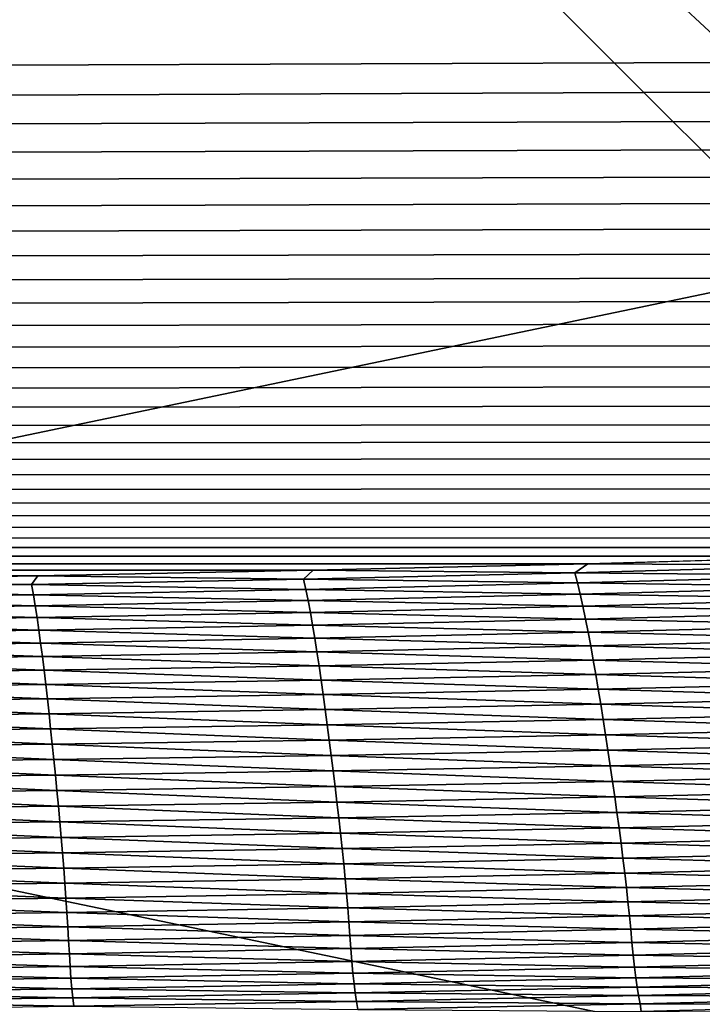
# Model space of a CAD drawing. Extents: x -65 to 446, y -88 to 1542.
# Tile 107 of 223: x 50.906 to 51.473, y -21.783 to -20.964. Entities that reach past the tile are written whole.
import ezdxf

# ---------------------------------------------------------------- set-up
doc = ezdxf.new("R2010")
doc.units = 0
doc.header["$LTSCALE"] = 74.25
for name, color, linetype in [('16', 7, 'CONTINUOUS'), ('212', 7, 'CONTINUOUS'), ('360', 7, 'CONTINUOUS'), ('471', 7, 'CONTINUOUS'), ('516', 7, 'CONTINUOUS'), ('522', 7, 'CONTINUOUS'), ('530', 7, 'CONTINUOUS'), ('589', 7, 'CONTINUOUS'), ('592', 7, 'CONTINUOUS'), ('593', 7, 'CONTINUOUS'), ('6', 7, 'CONTINUOUS'), ('635', 7, 'CONTINUOUS'), ('648', 7, 'CONTINUOUS'), ('658', 7, 'CONTINUOUS'), ('698', 7, 'CONTINUOUS'), ('730', 7, 'CONTINUOUS'), ('880', 7, 'CONTINUOUS'), ('884', 7, 'CONTINUOUS')]:
    doc.layers.add(name, color=color, linetype=linetype)

msp = doc.modelspace()

# ---------------------------------------------------------------- linework, layer by layer
at = {"layer": '16', "linetype": 'CONTINUOUS'}
for points in [[(55.75, -20.3, 9.95929), (44.25, -20.3, 9.95929), (55.75, -22.7, 9.95929), (55.75, -20.3, 9.95929)], [(55.75, -22.7, 9.95929), (44.25, -20.3, 9.95929), (44.25, -22.7, 9.95929), (55.75, -22.7, 9.95929)]]:
    msp.add_3dface(points, dxfattribs=at)
at = {"layer": '212', "color": 7, "linetype": 'CONTINUOUS'}
for points in [[(50.0002, -21.6, -14.45), (53, -24.6, -14.45), (49.9998, -21.6, -13.45), (50.0002, -21.6, -14.45)], [(53, -24.6, -14.45), (53, -24.6, -13.45), (49.9998, -21.6, -13.45), (53, -24.6, -14.45)]]:
    msp.add_3dface(points, dxfattribs=at)
at = {"layer": '360', "color": 7, "linetype": 'CONTINUOUS'}
for points in [[(49.99805, -18.6, -15.99999), (51.12279, -18.20069, -15.96056), (55.20993, -21.62399, -15.12801), (49.99805, -18.6, -15.99999)], [(55.20993, -21.62399, -15.12801), (51.12279, -18.20069, -15.96056), (55.40557, -21.19004, -15.05921), (55.20993, -21.62399, -15.12801)], [(55.40557, -21.19004, -15.05921), (51.12279, -18.20069, -15.96056), (55.81874, -20.77265, -14.90444), (55.40557, -21.19004, -15.05921)]]:
    msp.add_3dface(points, dxfattribs=at)
at = {"layer": '471', "color": 7, "linetype": 'CONTINUOUS'}
for points in [[(50.00012, -21.1, -14.45), (53.5, -24.6, -14.45), (50.0002, -21.6, -14.45), (50.00012, -21.1, -14.45)], [(50.0002, -21.6, -14.45), (53.5, -24.6, -14.45), (53, -24.6, -14.45), (50.0002, -21.6, -14.45)]]:
    msp.add_3dface(points, dxfattribs=at)
at = {"layer": '516', "color": 7, "linetype": 'CONTINUOUS'}
for points in [[(53, -24.6, -13.45), (49.99988, -21.1, -13.45), (49.9998, -21.6, -13.45), (53, -24.6, -13.45)], [(49.99988, -21.1, -13.45), (53, -24.6, -13.45), (53.5, -24.6, -13.45), (49.99988, -21.1, -13.45)]]:
    msp.add_3dface(points, dxfattribs=at)
at = {"layer": '522', "color": 7, "linetype": 'CONTINUOUS'}
for points in [[(50, -16.5, 13.9), (50, -32.25737, 13.9), (59.82849, -32.32842, 9.82979), (50, -16.5, 13.9)], [(63.9, -18.9401, 0), (50, -16.5, 13.9), (63.9, -32.5), (63.9, -18.9401, 0)], [(63.9, -32.5), (50, -16.5, 13.9), (59.82849, -32.32842, 9.82979), (63.9, -32.5)]]:
    msp.add_3dface(points, dxfattribs=at)
at = {"layer": '530', "color": 7, "linetype": 'CONTINUOUS'}
for points in [[(49.99805, -18.6, -15.99999), (55.20993, -21.62399, -15.12801), (50, -18.6, -17), (49.99805, -18.6, -15.99999)], [(50, -18.6, -17), (55.20993, -21.62399, -15.12801), (56, -24.6, -17), (50, -18.6, -17)]]:
    msp.add_3dface(points, dxfattribs=at)
at = {"layer": '589', "color": 7, "linetype": 'CONTINUOUS'}
for points in [[(50.00032, -19.6, -18), (51.45, -23.2225, -18), (49.9994, -22.6, -18), (50.00032, -19.6, -18)], [(50.00032, -19.6, -18), (55, -24.6, -18), (51.45, -23.2225, -18), (50.00032, -19.6, -18)]]:
    msp.add_3dface(points, dxfattribs=at)
at = {"layer": '592', "color": 7, "linetype": 'CONTINUOUS'}
for points in [[(50, -18.89289, -17.70711), (55.70711, -24.6, -17.70711), (50.00032, -19.6, -18), (50, -18.89289, -17.70711)], [(50.00032, -19.6, -18), (55.70711, -24.6, -17.70711), (55.38268, -24.6, -17.92388), (50.00032, -19.6, -18)], [(55, -24.6, -18), (50.00032, -19.6, -18), (55.38268, -24.6, -17.92388), (55, -24.6, -18)]]:
    msp.add_3dface(points, dxfattribs=at)
at = {"layer": '593', "color": 7, "linetype": 'CONTINUOUS'}
for points in [[(50, -18.6, -17), (56, -24.6, -17), (50, -18.89289, -17.70711), (50, -18.6, -17)], [(56, -24.6, -17), (55.92388, -24.6, -17.38268), (50, -18.89289, -17.70711), (56, -24.6, -17)], [(55.92388, -24.6, -17.38268), (55.70711, -24.6, -17.70711), (50, -18.89289, -17.70711), (55.92388, -24.6, -17.38268)]]:
    msp.add_3dface(points, dxfattribs=at)
at = {"layer": '6', "linetype": 'CONTINUOUS'}
for points in [[(44.25, -20.3, -9.95929), (55.75, -20.3, -9.95929), (44.25, -22.7, -9.95929), (44.25, -20.3, -9.95929)], [(44.25, -22.7, -9.95929), (55.75, -20.3, -9.95929), (55.75, -22.7, -9.95929), (44.25, -22.7, -9.95929)]]:
    msp.add_3dface(points, dxfattribs=at)
at = {"layer": '635', "color": 7, "linetype": 'CONTINUOUS'}
for points in [[(49.99988, -21.1, -13.45), (53.5, -24.6, -13.45), (49.99983, -21.1, -12.6), (49.99988, -21.1, -13.45)], [(53.5, -24.6, -13.45), (53.5, -24.6, -12.10413), (49.99983, -21.1, -12.6), (53.5, -24.6, -13.45)]]:
    msp.add_3dface(points, dxfattribs=at)
at = {"layer": '648', "color": 7, "linetype": 'CONTINUOUS'}
for points in [[(49.99988, -21.1, -15.95), (51.45, -23.2225, -15.95), (53.5, -24.6, -15.95), (49.99988, -21.1, -15.95)], [(51.45, -23.2225, -15.95), (49.99988, -21.1, -15.95), (50.0006, -22.6, -15.95), (51.45, -23.2225, -15.95)]]:
    msp.add_3dface(points, dxfattribs=at)
at = {"layer": '658', "color": 7, "linetype": 'CONTINUOUS'}
msp.add_3dface([(53.5, -24.6, -12.10413), (50.00026, -28.1, -12.6), (49.99983, -21.1, -12.6), (53.5, -24.6, -12.10413)], dxfattribs=at)
at = {"layer": '698', "color": 7, "linetype": 'CONTINUOUS'}
for points in [[(49.99988, -21.1, -15.95), (53.5, -24.6, -15.95), (50.00012, -21.1, -14.45), (49.99988, -21.1, -15.95)], [(53.5, -24.6, -15.95), (53.5, -24.6, -14.45), (50.00012, -21.1, -14.45), (53.5, -24.6, -15.95)]]:
    msp.add_3dface(points, dxfattribs=at)
at = {"layer": '730', "color": 7, "linetype": 'CONTINUOUS'}
for points in [[(50.23849, -20.9509, 13.99797), (-57.5, -21.43083, 15.98654), (57.0399, -20.97793, 14.11365), (50.23849, -20.9509, 13.99797)], [(57.2481, -20.95015, 13.99472), (50.23849, -20.9509, 13.99797), (57.0399, -20.97793, 14.11365), (57.2481, -20.95015, 13.99472)], [(57.0399, -20.97793, 14.11365), (-57.5, -21.43083, 15.98654), (56.83162, -21.00489, 14.22858), (57.0399, -20.97793, 14.11365)], [(56.83162, -21.00489, 14.22858), (-57.5, -21.43083, 15.98654), (56.62335, -21.03102, 14.33951), (56.83162, -21.00489, 14.22858)], [(56.62335, -21.03102, 14.33951), (-57.5, -21.43083, 15.98654), (56.41501, -21.05629, 14.4464), (56.62335, -21.03102, 14.33951)], [(56.41501, -21.05629, 14.4464), (-57.5, -21.43083, 15.98654), (56.20642, -21.08074, 14.54945), (56.41501, -21.05629, 14.4464)], [(56.20642, -21.08074, 14.54945), (-57.5, -21.43083, 15.98654), (55.99763, -21.10438, 14.64874), (56.20642, -21.08074, 14.54945)], [(55.99763, -21.10438, 14.64874), (-57.5, -21.43083, 15.98654), (55.78883, -21.12716, 14.74411), (55.99763, -21.10438, 14.64874)], [(55.78883, -21.12716, 14.74411), (-57.5, -21.43083, 15.98654), (55.57933, -21.14916, 14.83589), (55.78883, -21.12716, 14.74411)], [(55.57933, -21.14916, 14.83589), (-57.5, -21.43083, 15.98654), (55.36844, -21.17043, 14.92439), (55.57933, -21.14916, 14.83589)], [(55.36844, -21.17043, 14.92439), (-57.5, -21.43083, 15.98654), (55.15648, -21.19095, 15.00949), (55.36844, -21.17043, 14.92439)], [(55.15648, -21.19095, 15.00949), (-57.5, -21.43083, 15.98654), (54.94329, -21.21071, 15.09122), (55.15648, -21.19095, 15.00949)], [(54.94329, -21.21071, 15.09122), (-57.5, -21.43083, 15.98654), (54.7284, -21.22974, 15.16967), (54.94329, -21.21071, 15.09122)], [(54.7284, -21.22974, 15.16967), (-57.5, -21.43083, 15.98654), (54.51151, -21.24804, 15.24497), (54.7284, -21.22974, 15.16967)], [(54.51151, -21.24804, 15.24497), (-57.5, -21.43083, 15.98654), (54.29292, -21.2656, 15.31702), (54.51151, -21.24804, 15.24497)], [(54.29292, -21.2656, 15.31702), (-57.5, -21.43083, 15.98654), (54.07314, -21.28236, 15.3856), (54.29292, -21.2656, 15.31702)], [(54.07314, -21.28236, 15.3856), (-57.5, -21.43083, 15.98654), (53.85241, -21.29827, 15.4506), (54.07314, -21.28236, 15.3856)], [(53.85241, -21.29827, 15.4506), (-57.5, -21.43083, 15.98654), (53.63045, -21.31336, 15.51211), (53.85241, -21.29827, 15.4506)], [(53.63045, -21.31336, 15.51211), (-57.5, -21.43083, 15.98654), (53.40763, -21.32762, 15.57007), (53.63045, -21.31336, 15.51211)], [(53.40763, -21.32762, 15.57007), (-57.5, -21.43083, 15.98654), (53.18436, -21.341, 15.62443), (53.40763, -21.32762, 15.57007)], [(53.18436, -21.341, 15.62443), (-57.5, -21.43083, 15.98654), (52.96051, -21.35353, 15.67519), (53.18436, -21.341, 15.62443)], [(52.96051, -21.35353, 15.67519), (-57.5, -21.43083, 15.98654), (52.73606, -21.36519, 15.72237), (52.96051, -21.35353, 15.67519)], [(52.73606, -21.36519, 15.72237), (-57.5, -21.43083, 15.98654), (52.51108, -21.37598, 15.76594), (52.73606, -21.36519, 15.72237)], [(52.51108, -21.37598, 15.76594), (-57.5, -21.43083, 15.98654), (52.28559, -21.38589, 15.80592), (52.51108, -21.37598, 15.76594)], [(52.28559, -21.38589, 15.80592), (-57.5, -21.43083, 15.98654), (52.05956, -21.39492, 15.84229), (52.28559, -21.38589, 15.80592)], [(52.05956, -21.39492, 15.84229), (-57.5, -21.43083, 15.98654), (51.833, -21.40306, 15.87506), (52.05956, -21.39492, 15.84229)], [(51.833, -21.40306, 15.87506), (-57.5, -21.43083, 15.98654), (51.60592, -21.4103, 15.90419), (51.833, -21.40306, 15.87506)], [(51.60592, -21.4103, 15.90419), (-57.5, -21.43083, 15.98654), (51.3783, -21.41665, 15.9297), (51.60592, -21.4103, 15.90419)], [(51.3783, -21.41665, 15.9297), (-57.5, -21.43083, 15.98654), (51.15018, -21.42211, 15.9516), (51.3783, -21.41665, 15.9297)], [(51.15018, -21.42211, 15.9516), (-57.5, -21.43083, 15.98654), (50.92156, -21.42668, 15.96991), (51.15018, -21.42211, 15.9516)], [(50.92156, -21.42668, 15.96991), (-57.5, -21.43083, 15.98654), (50.69244, -21.43035, 15.98462), (50.92156, -21.42668, 15.96991)]]:
    msp.add_3dface(points, dxfattribs=at)
at = {"layer": '880', "color": 7, "linetype": 'CONTINUOUS'}
for points in [[(51.60592, -21.4103, 15.90419), (51.3783, -21.41665, 15.9297), (51.5923, -21.41797, 15.93261), (51.60592, -21.4103, 15.90419)], [(51.3783, -21.41665, 15.9297), (51.15018, -21.42211, 15.9516), (51.36767, -21.42419, 15.95762), (51.3783, -21.41665, 15.9297)], [(51.5923, -21.41797, 15.93261), (51.3783, -21.41665, 15.9297), (51.36767, -21.42419, 15.95762), (51.5923, -21.41797, 15.93261)], [(51.5923, -21.41797, 15.93261), (51.36767, -21.42419, 15.95762), (51.59491, -21.42648, 15.95947), (51.5923, -21.41797, 15.93261)], [(50.92156, -21.42668, 15.96991), (50.69244, -21.43035, 15.98462), (50.91629, -21.43403, 15.99712), (50.92156, -21.42668, 15.96991)], [(51.14235, -21.42955, 15.97912), (50.92156, -21.42668, 15.96991), (50.91629, -21.43403, 15.99712), (51.14235, -21.42955, 15.97912)], [(51.15018, -21.42211, 15.9516), (50.92156, -21.42668, 15.96991), (51.14235, -21.42955, 15.97912), (51.15018, -21.42211, 15.9516)], [(51.36767, -21.42419, 15.95762), (51.15018, -21.42211, 15.9516), (51.14235, -21.42955, 15.97912), (51.36767, -21.42419, 15.95762)], [(51.36767, -21.42419, 15.95762), (51.14235, -21.42955, 15.97912), (51.36991, -21.43268, 15.98445), (51.36767, -21.42419, 15.95762)], [(51.59491, -21.42648, 15.95947), (51.36767, -21.42419, 15.95762), (51.36991, -21.43268, 15.98445), (51.59491, -21.42648, 15.95947)], [(51.59491, -21.42648, 15.95947), (51.36991, -21.43268, 15.98445), (51.5975, -21.43586, 15.98547), (51.59491, -21.42648, 15.95947)], [(50.91629, -21.43403, 15.99712), (50.69244, -21.43035, 15.98462), (50.68947, -21.43765, 16.01163), (50.91629, -21.43403, 15.99712)], [(50.91629, -21.43403, 15.99712), (50.68947, -21.43765, 16.01163), (50.91785, -21.44247, 16.0239), (50.91629, -21.43403, 15.99712)], [(51.14235, -21.42955, 15.97912), (50.91629, -21.43403, 15.99712), (51.14424, -21.43801, 16.00593), (51.14235, -21.42955, 15.97912)], [(51.14424, -21.43801, 16.00593), (50.91629, -21.43403, 15.99712), (50.91785, -21.44247, 16.0239), (51.14424, -21.43801, 16.00593)], [(51.36991, -21.43268, 15.98445), (51.14235, -21.42955, 15.97912), (51.14424, -21.43801, 16.00593), (51.36991, -21.43268, 15.98445)], [(51.36991, -21.43268, 15.98445), (51.14424, -21.43801, 16.00593), (51.37213, -21.44201, 16.01034), (51.36991, -21.43268, 15.98445)], [(51.5975, -21.43586, 15.98547), (51.36991, -21.43268, 15.98445), (51.37213, -21.44201, 16.01034), (51.5975, -21.43586, 15.98547)], [(51.5975, -21.43586, 15.98547), (51.37213, -21.44201, 16.01034), (51.60006, -21.44597, 16.01067), (51.5975, -21.43586, 15.98547)], [(50.91785, -21.44247, 16.0239), (50.68947, -21.43765, 16.01163), (50.69071, -21.44605, 16.03836), (50.91785, -21.44247, 16.0239)], [(50.91785, -21.44247, 16.0239), (50.69071, -21.44605, 16.03836), (50.91937, -21.45166, 16.04951), (50.91785, -21.44247, 16.0239)], [(51.14424, -21.43801, 16.00593), (50.91785, -21.44247, 16.0239), (51.1461, -21.44728, 16.03169), (51.14424, -21.43801, 16.00593)], [(51.1461, -21.44728, 16.03169), (50.91785, -21.44247, 16.0239), (50.91937, -21.45166, 16.04951), (51.1461, -21.44728, 16.03169)], [(51.37213, -21.44201, 16.01034), (51.14424, -21.43801, 16.00593), (51.1461, -21.44728, 16.03169), (51.37213, -21.44201, 16.01034)], [(51.37213, -21.44201, 16.01034), (51.1461, -21.44728, 16.03169), (51.37433, -21.45203, 16.03534), (51.37213, -21.44201, 16.01034)], [(51.60006, -21.44597, 16.01067), (51.37213, -21.44201, 16.01034), (51.37433, -21.45203, 16.03534), (51.60006, -21.44597, 16.01067)], [(50.91937, -21.45166, 16.04951), (50.69071, -21.44605, 16.03836), (50.69191, -21.45517, 16.06381), (50.91937, -21.45166, 16.04951)], [(50.91937, -21.45166, 16.04951), (50.69191, -21.45517, 16.06381), (50.92088, -21.4615, 16.07405), (50.91937, -21.45166, 16.04951)], [(51.1461, -21.44728, 16.03169), (50.91937, -21.45166, 16.04951), (51.14795, -21.45721, 16.05647), (51.1461, -21.44728, 16.03169)], [(51.14795, -21.45721, 16.05647), (50.91937, -21.45166, 16.04951), (50.92088, -21.4615, 16.07405), (51.14795, -21.45721, 16.05647)], [(51.37433, -21.45203, 16.03534), (51.1461, -21.44728, 16.03169), (51.14795, -21.45721, 16.05647), (51.37433, -21.45203, 16.03534)], [(51.37433, -21.45203, 16.03534), (51.14795, -21.45721, 16.05647), (51.37651, -21.46263, 16.05951), (51.37433, -21.45203, 16.03534)], [(51.60006, -21.44597, 16.01067), (51.37433, -21.45203, 16.03534), (51.6026, -21.45667, 16.03511), (51.60006, -21.44597, 16.01067)], [(51.6026, -21.45667, 16.03511), (51.37433, -21.45203, 16.03534), (51.37651, -21.46263, 16.05951), (51.6026, -21.45667, 16.03511)], [(50.92088, -21.4615, 16.07405), (50.69191, -21.45517, 16.06381), (50.6931, -21.4649, 16.08809), (50.92088, -21.4615, 16.07405)], [(50.92088, -21.4615, 16.07405), (50.6931, -21.4649, 16.08809), (50.92237, -21.47187, 16.0976), (50.92088, -21.4615, 16.07405)], [(51.14795, -21.45721, 16.05647), (50.92088, -21.4615, 16.07405), (51.14978, -21.4677, 16.08034), (51.14795, -21.45721, 16.05647)], [(51.14978, -21.4677, 16.08034), (50.92088, -21.4615, 16.07405), (50.92237, -21.47187, 16.0976), (51.14978, -21.4677, 16.08034)], [(51.37651, -21.46263, 16.05951), (51.14795, -21.45721, 16.05647), (51.14978, -21.4677, 16.08034), (51.37651, -21.46263, 16.05951)], [(51.6026, -21.45667, 16.03511), (51.37651, -21.46263, 16.05951), (51.60512, -21.46783, 16.05886), (51.6026, -21.45667, 16.03511)], [(50.92237, -21.47187, 16.0976), (50.6931, -21.4649, 16.08809), (50.69426, -21.47514, 16.11129), (50.92237, -21.47187, 16.0976)], [(51.14978, -21.4677, 16.08034), (50.92237, -21.47187, 16.0976), (51.15158, -21.47862, 16.10337), (51.14978, -21.4677, 16.08034)], [(51.37651, -21.46263, 16.05951), (51.14978, -21.4677, 16.08034), (51.37868, -21.47368, 16.08291), (51.37651, -21.46263, 16.05951)], [(51.37868, -21.47368, 16.08291), (51.14978, -21.4677, 16.08034), (51.15158, -21.47862, 16.10337), (51.37868, -21.47368, 16.08291)], [(51.60512, -21.46783, 16.05886), (51.37651, -21.46263, 16.05951), (51.37868, -21.47368, 16.08291), (51.60512, -21.46783, 16.05886)], [(51.60512, -21.46783, 16.05886), (51.37868, -21.47368, 16.08291), (51.60763, -21.47934, 16.08196), (51.60512, -21.46783, 16.05886)], [(50.92237, -21.47187, 16.0976), (50.69426, -21.47514, 16.11129), (50.92383, -21.48266, 16.12024), (50.92237, -21.47187, 16.0976)], [(50.92383, -21.48266, 16.12024), (50.69426, -21.47514, 16.11129), (50.6954, -21.48579, 16.13351), (50.92383, -21.48266, 16.12024)], [(51.15158, -21.47862, 16.10337), (50.92237, -21.47187, 16.0976), (50.92383, -21.48266, 16.12024), (51.15158, -21.47862, 16.10337)], [(51.37868, -21.47368, 16.08291), (51.15158, -21.47862, 16.10337), (51.38082, -21.48506, 16.10561), (51.37868, -21.47368, 16.08291)], [(51.60763, -21.47934, 16.08196), (51.37868, -21.47368, 16.08291), (51.38082, -21.48506, 16.10561), (51.60763, -21.47934, 16.08196)], [(50.92383, -21.48266, 16.12024), (50.6954, -21.48579, 16.13351), (50.92528, -21.49378, 16.14206), (50.92383, -21.48266, 16.12024)], [(50.92528, -21.49378, 16.14206), (50.6954, -21.48579, 16.13351), (50.69652, -21.49677, 16.15485), (50.92528, -21.49378, 16.14206)], [(51.15158, -21.47862, 16.10337), (50.92383, -21.48266, 16.12024), (51.15337, -21.48988, 16.12564), (51.15158, -21.47862, 16.10337)], [(51.15337, -21.48988, 16.12564), (50.92383, -21.48266, 16.12024), (50.92528, -21.49378, 16.14206), (51.15337, -21.48988, 16.12564)], [(51.38082, -21.48506, 16.10561), (51.15158, -21.47862, 16.10337), (51.15337, -21.48988, 16.12564), (51.38082, -21.48506, 16.10561)], [(51.38082, -21.48506, 16.10561), (51.15337, -21.48988, 16.12564), (51.38294, -21.49677, 16.1277), (51.38082, -21.48506, 16.10561)], [(51.60763, -21.47934, 16.08196), (51.38082, -21.48506, 16.10561), (51.6101, -21.49116, 16.1045), (51.60763, -21.47934, 16.08196)], [(51.6101, -21.49116, 16.1045), (51.38082, -21.48506, 16.10561), (51.38294, -21.49677, 16.1277), (51.6101, -21.49116, 16.1045)], [(50.92528, -21.49378, 16.14206), (50.69652, -21.49677, 16.15485), (50.92671, -21.50523, 16.16316), (50.92528, -21.49378, 16.14206)], [(51.15337, -21.48988, 16.12564), (50.92528, -21.49378, 16.14206), (51.15514, -21.50146, 16.14726), (51.15337, -21.48988, 16.12564)], [(51.15514, -21.50146, 16.14726), (50.92528, -21.49378, 16.14206), (50.92671, -21.50523, 16.16316), (51.15514, -21.50146, 16.14726)], [(51.38294, -21.49677, 16.1277), (51.15337, -21.48988, 16.12564), (51.15514, -21.50146, 16.14726), (51.38294, -21.49677, 16.1277)], [(51.6101, -21.49116, 16.1045), (51.38294, -21.49677, 16.1277), (51.61255, -21.50326, 16.12656), (51.6101, -21.49116, 16.1045)], [(50.92671, -21.50523, 16.16316), (50.69652, -21.49677, 16.15485), (50.69763, -21.50808, 16.17542), (50.92671, -21.50523, 16.16316)], [(51.15514, -21.50146, 16.14726), (50.92671, -21.50523, 16.16316), (51.15688, -21.51335, 16.1683), (51.15514, -21.50146, 16.14726)], [(51.38294, -21.49677, 16.1277), (51.15514, -21.50146, 16.14726), (51.38503, -21.50877, 16.14927), (51.38294, -21.49677, 16.1277)], [(51.38503, -21.50877, 16.14927), (51.15514, -21.50146, 16.14726), (51.15688, -21.51335, 16.1683), (51.38503, -21.50877, 16.14927)], [(51.61255, -21.50326, 16.12656), (51.38294, -21.49677, 16.1277), (51.38503, -21.50877, 16.14927), (51.61255, -21.50326, 16.12656)], [(50.92671, -21.50523, 16.16316), (50.69763, -21.50808, 16.17542), (50.92811, -21.51701, 16.18365), (50.92671, -21.50523, 16.16316)], [(50.92811, -21.51701, 16.18365), (50.69763, -21.50808, 16.17542), (50.6987, -21.51973, 16.19531), (50.92811, -21.51701, 16.18365)], [(51.15688, -21.51335, 16.1683), (50.92671, -21.50523, 16.16316), (50.92811, -21.51701, 16.18365), (51.15688, -21.51335, 16.1683)], [(51.38503, -21.50877, 16.14927), (51.15688, -21.51335, 16.1683), (51.38708, -21.52104, 16.17035), (51.38503, -21.50877, 16.14927)], [(51.61255, -21.50326, 16.12656), (51.38503, -21.50877, 16.14927), (51.61495, -21.51561, 16.14818), (51.61255, -21.50326, 16.12656)], [(51.61495, -21.51561, 16.14818), (51.38503, -21.50877, 16.14927), (51.38708, -21.52104, 16.17035), (51.61495, -21.51561, 16.14818)], [(50.92811, -21.51701, 16.18365), (50.6987, -21.51973, 16.19531), (50.92948, -21.52908, 16.20357), (50.92811, -21.51701, 16.18365)], [(51.15688, -21.51335, 16.1683), (50.92811, -21.51701, 16.18365), (51.15859, -21.52553, 16.18882), (51.15688, -21.51335, 16.1683)], [(51.15859, -21.52553, 16.18882), (50.92811, -21.51701, 16.18365), (50.92948, -21.52908, 16.20357), (51.15859, -21.52553, 16.18882)], [(51.38708, -21.52104, 16.17035), (51.15688, -21.51335, 16.1683), (51.15859, -21.52553, 16.18882), (51.38708, -21.52104, 16.17035)], [(51.61495, -21.51561, 16.14818), (51.38708, -21.52104, 16.17035), (51.61733, -21.52816, 16.16933), (51.61495, -21.51561, 16.14818)], [(50.92948, -21.52908, 16.20357), (50.6987, -21.51973, 16.19531), (50.69976, -21.5317, 16.2146), (50.92948, -21.52908, 16.20357)], [(51.15859, -21.52553, 16.18882), (50.92948, -21.52908, 16.20357), (51.16027, -21.53793, 16.2088), (51.15859, -21.52553, 16.18882)], [(51.38708, -21.52104, 16.17035), (51.15859, -21.52553, 16.18882), (51.38911, -21.53351, 16.19094), (51.38708, -21.52104, 16.17035)], [(51.38911, -21.53351, 16.19094), (51.15859, -21.52553, 16.18882), (51.16027, -21.53793, 16.2088), (51.38911, -21.53351, 16.19094)], [(51.61733, -21.52816, 16.16933), (51.38708, -21.52104, 16.17035), (51.38911, -21.53351, 16.19094), (51.61733, -21.52816, 16.16933)], [(50.92948, -21.52908, 16.20357), (50.69976, -21.5317, 16.2146), (50.93083, -21.54141, 16.22292), (50.92948, -21.52908, 16.20357)], [(50.93083, -21.54141, 16.22292), (50.69976, -21.5317, 16.2146), (50.70079, -21.54394, 16.23329), (50.93083, -21.54141, 16.22292)], [(51.16027, -21.53793, 16.2088), (50.92948, -21.52908, 16.20357), (50.93083, -21.54141, 16.22292), (51.16027, -21.53793, 16.2088)], [(51.38911, -21.53351, 16.19094), (51.16027, -21.53793, 16.2088), (51.39112, -21.54615, 16.211), (51.38911, -21.53351, 16.19094)], [(51.61733, -21.52816, 16.16933), (51.38911, -21.53351, 16.19094), (51.61968, -21.54084, 16.18998), (51.61733, -21.52816, 16.16933)], [(51.61968, -21.54084, 16.18998), (51.38911, -21.53351, 16.19094), (51.39112, -21.54615, 16.211), (51.61968, -21.54084, 16.18998)], [(50.93083, -21.54141, 16.22292), (50.70079, -21.54394, 16.23329), (50.93217, -21.55394, 16.2417), (50.93083, -21.54141, 16.22292)], [(51.16027, -21.53793, 16.2088), (50.93083, -21.54141, 16.22292), (51.16194, -21.55052, 16.22824), (51.16027, -21.53793, 16.2088)], [(51.16194, -21.55052, 16.22824), (50.93083, -21.54141, 16.22292), (50.93217, -21.55394, 16.2417), (51.16194, -21.55052, 16.22824)], [(51.39112, -21.54615, 16.211), (51.16027, -21.53793, 16.2088), (51.16194, -21.55052, 16.22824), (51.39112, -21.54615, 16.211)], [(51.61968, -21.54084, 16.18998), (51.39112, -21.54615, 16.211), (51.62202, -21.55362, 16.2101), (51.61968, -21.54084, 16.18998)], [(50.93217, -21.55394, 16.2417), (50.70079, -21.54394, 16.23329), (50.70181, -21.55642, 16.25136), (50.93217, -21.55394, 16.2417)], [(51.16194, -21.55052, 16.22824), (50.93217, -21.55394, 16.2417), (51.1636, -21.56325, 16.2471), (51.16194, -21.55052, 16.22824)], [(51.39112, -21.54615, 16.211), (51.16194, -21.55052, 16.22824), (51.39311, -21.55891, 16.2305), (51.39112, -21.54615, 16.211)], [(51.39311, -21.55891, 16.2305), (51.16194, -21.55052, 16.22824), (51.1636, -21.56325, 16.2471), (51.39311, -21.55891, 16.2305)], [(51.62202, -21.55362, 16.2101), (51.39112, -21.54615, 16.211), (51.39311, -21.55891, 16.2305), (51.62202, -21.55362, 16.2101)], [(50.93217, -21.55394, 16.2417), (50.70181, -21.55642, 16.25136), (50.93349, -21.56663, 16.25987), (50.93217, -21.55394, 16.2417)], [(50.93349, -21.56663, 16.25987), (50.70181, -21.55642, 16.25136), (50.70282, -21.56907, 16.26882), (50.93349, -21.56663, 16.25987)], [(51.1636, -21.56325, 16.2471), (50.93217, -21.55394, 16.2417), (50.93349, -21.56663, 16.25987), (51.1636, -21.56325, 16.2471)], [(51.39311, -21.55891, 16.2305), (51.1636, -21.56325, 16.2471), (51.39509, -21.57175, 16.24942), (51.39311, -21.55891, 16.2305)], [(51.62202, -21.55362, 16.2101), (51.39311, -21.55891, 16.2305), (51.62433, -21.56648, 16.22965), (51.62202, -21.55362, 16.2101)], [(51.62433, -21.56648, 16.22965), (51.39311, -21.55891, 16.2305), (51.39509, -21.57175, 16.24942), (51.62433, -21.56648, 16.22965)], [(50.93349, -21.56663, 16.25987), (50.70282, -21.56907, 16.26882), (50.9348, -21.57945, 16.27743), (50.93349, -21.56663, 16.25987)], [(51.1636, -21.56325, 16.2471), (50.93349, -21.56663, 16.25987), (51.16523, -21.57608, 16.26536), (51.1636, -21.56325, 16.2471)], [(51.16523, -21.57608, 16.26536), (50.93349, -21.56663, 16.25987), (50.9348, -21.57945, 16.27743), (51.16523, -21.57608, 16.26536)], [(51.39509, -21.57175, 16.24942), (51.1636, -21.56325, 16.2471), (51.16523, -21.57608, 16.26536), (51.39509, -21.57175, 16.24942)], [(51.62433, -21.56648, 16.22965), (51.39509, -21.57175, 16.24942), (51.62661, -21.57937, 16.24859), (51.62433, -21.56648, 16.22965)], [(50.9348, -21.57945, 16.27743), (50.70282, -21.56907, 16.26882), (50.70382, -21.58187, 16.28564), (50.9348, -21.57945, 16.27743)], [(51.16523, -21.57608, 16.26536), (50.9348, -21.57945, 16.27743), (51.16684, -21.58898, 16.28299), (51.16523, -21.57608, 16.26536)], [(51.39509, -21.57175, 16.24942), (51.16523, -21.57608, 16.26536), (51.39703, -21.58465, 16.26773), (51.39509, -21.57175, 16.24942)], [(51.39703, -21.58465, 16.26773), (51.16523, -21.57608, 16.26536), (51.16684, -21.58898, 16.28299), (51.39703, -21.58465, 16.26773)], [(51.62661, -21.57937, 16.24859), (51.39509, -21.57175, 16.24942), (51.39703, -21.58465, 16.26773), (51.62661, -21.57937, 16.24859)], [(50.9348, -21.57945, 16.27743), (50.70382, -21.58187, 16.28564), (50.93609, -21.59236, 16.29436), (50.9348, -21.57945, 16.27743)], [(50.93609, -21.59236, 16.29436), (50.70382, -21.58187, 16.28564), (50.70479, -21.59478, 16.30183), (50.93609, -21.59236, 16.29436)], [(51.16684, -21.58898, 16.28299), (50.9348, -21.57945, 16.27743), (50.93609, -21.59236, 16.29436), (51.16684, -21.58898, 16.28299)], [(51.62661, -21.57937, 16.24859), (51.39703, -21.58465, 16.26773), (51.62885, -21.59228, 16.26689), (51.62661, -21.57937, 16.24859)], [(50.93609, -21.59236, 16.29436), (50.70479, -21.59478, 16.30183), (50.93735, -21.60532, 16.31064), (50.93609, -21.59236, 16.29436)], [(51.16684, -21.58898, 16.28299), (50.93609, -21.59236, 16.29436), (51.16842, -21.60192, 16.29998), (51.16684, -21.58898, 16.28299)], [(51.16842, -21.60192, 16.29998), (50.93609, -21.59236, 16.29436), (50.93735, -21.60532, 16.31064), (51.16842, -21.60192, 16.29998)], [(51.39703, -21.58465, 16.26773), (51.16684, -21.58898, 16.28299), (51.39893, -21.59758, 16.28539), (51.39703, -21.58465, 16.26773)], [(51.39893, -21.59758, 16.28539), (51.16684, -21.58898, 16.28299), (51.16842, -21.60192, 16.29998), (51.39893, -21.59758, 16.28539)], [(51.62885, -21.59228, 16.26689), (51.39703, -21.58465, 16.26773), (51.39893, -21.59758, 16.28539), (51.62885, -21.59228, 16.26689)], [(51.62885, -21.59228, 16.26689), (51.39893, -21.59758, 16.28539), (51.63103, -21.60517, 16.28452), (51.62885, -21.59228, 16.26689)], [(50.93735, -21.60532, 16.31064), (50.70479, -21.59478, 16.30183), (50.70575, -21.60776, 16.31736), (50.93735, -21.60532, 16.31064)], [(51.39893, -21.59758, 16.28539), (51.16842, -21.60192, 16.29998), (51.4008, -21.6105, 16.30239), (51.39893, -21.59758, 16.28539)], [(51.63103, -21.60517, 16.28452), (51.39893, -21.59758, 16.28539), (51.4008, -21.6105, 16.30239), (51.63103, -21.60517, 16.28452)], [(50.93735, -21.60532, 16.31064), (50.70575, -21.60776, 16.31736), (50.93859, -21.61831, 16.32626), (50.93735, -21.60532, 16.31064)], [(50.93859, -21.61831, 16.32626), (50.70575, -21.60776, 16.31736), (50.70669, -21.62078, 16.33223), (50.93859, -21.61831, 16.32626)], [(51.16842, -21.60192, 16.29998), (50.93735, -21.60532, 16.31064), (51.16997, -21.61488, 16.3163), (51.16842, -21.60192, 16.29998)], [(51.16997, -21.61488, 16.3163), (50.93735, -21.60532, 16.31064), (50.93859, -21.61831, 16.32626), (51.16997, -21.61488, 16.3163)], [(51.4008, -21.6105, 16.30239), (51.16842, -21.60192, 16.29998), (51.16997, -21.61488, 16.3163), (51.4008, -21.6105, 16.30239)], [(51.63103, -21.60517, 16.28452), (51.4008, -21.6105, 16.30239), (51.63316, -21.61802, 16.30143), (51.63103, -21.60517, 16.28452)], [(51.16997, -21.61488, 16.3163), (50.93859, -21.61831, 16.32626), (51.17147, -21.62781, 16.33193), (51.16997, -21.61488, 16.3163)], [(51.4008, -21.6105, 16.30239), (51.16997, -21.61488, 16.3163), (51.40261, -21.62339, 16.31868), (51.4008, -21.6105, 16.30239)], [(51.40261, -21.62339, 16.31868), (51.16997, -21.61488, 16.3163), (51.17147, -21.62781, 16.33193), (51.40261, -21.62339, 16.31868)], [(51.63316, -21.61802, 16.30143), (51.4008, -21.6105, 16.30239), (51.40261, -21.62339, 16.31868), (51.63316, -21.61802, 16.30143)], [(50.93859, -21.61831, 16.32626), (50.70669, -21.62078, 16.33223), (50.93979, -21.63128, 16.34119), (50.93859, -21.61831, 16.32626)], [(50.93979, -21.63128, 16.34119), (50.70669, -21.62078, 16.33223), (50.7076, -21.6338, 16.34642), (50.93979, -21.63128, 16.34119)], [(51.17147, -21.62781, 16.33193), (50.93859, -21.61831, 16.32626), (50.93979, -21.63128, 16.34119), (51.17147, -21.62781, 16.33193)], [(51.40261, -21.62339, 16.31868), (51.17147, -21.62781, 16.33193), (51.40436, -21.6362, 16.33424), (51.40261, -21.62339, 16.31868)], [(51.63316, -21.61802, 16.30143), (51.40261, -21.62339, 16.31868), (51.63521, -21.63078, 16.31761), (51.63316, -21.61802, 16.30143)], [(51.63521, -21.63078, 16.31761), (51.40261, -21.62339, 16.31868), (51.40436, -21.6362, 16.33424), (51.63521, -21.63078, 16.31761)], [(50.93979, -21.63128, 16.34119), (50.7076, -21.6338, 16.34642), (50.94094, -21.64421, 16.35542), (50.93979, -21.63128, 16.34119)], [(51.17147, -21.62781, 16.33193), (50.93979, -21.63128, 16.34119), (51.17292, -21.64068, 16.34685), (51.17147, -21.62781, 16.33193)], [(51.17292, -21.64068, 16.34685), (50.93979, -21.63128, 16.34119), (50.94094, -21.64421, 16.35542), (51.17292, -21.64068, 16.34685)], [(51.40436, -21.6362, 16.33424), (51.17147, -21.62781, 16.33193), (51.17292, -21.64068, 16.34685), (51.40436, -21.6362, 16.33424)], [(51.63521, -21.63078, 16.31761), (51.40436, -21.6362, 16.33424), (51.63717, -21.64342, 16.33301), (51.63521, -21.63078, 16.31761)], [(50.94094, -21.64421, 16.35542), (50.7076, -21.6338, 16.34642), (50.70848, -21.64679, 16.35994), (50.94094, -21.64421, 16.35542)], [(51.17292, -21.64068, 16.34685), (50.94094, -21.64421, 16.35542), (51.1743, -21.65345, 16.36103), (51.17292, -21.64068, 16.34685)], [(51.40436, -21.6362, 16.33424), (51.17292, -21.64068, 16.34685), (51.40603, -21.6489, 16.34905), (51.40436, -21.6362, 16.33424)], [(51.40603, -21.6489, 16.34905), (51.17292, -21.64068, 16.34685), (51.1743, -21.65345, 16.36103), (51.40603, -21.6489, 16.34905)], [(51.63717, -21.64342, 16.33301), (51.40436, -21.6362, 16.33424), (51.40603, -21.6489, 16.34905), (51.63717, -21.64342, 16.33301)], [(50.94094, -21.64421, 16.35542), (50.70848, -21.64679, 16.35994), (50.94204, -21.65705, 16.36895), (50.94094, -21.64421, 16.35542)], [(50.94204, -21.65705, 16.36895), (50.70848, -21.64679, 16.35994), (50.70931, -21.6597, 16.37277), (50.94204, -21.65705, 16.36895)], [(51.1743, -21.65345, 16.36103), (50.94094, -21.64421, 16.35542), (50.94204, -21.65705, 16.36895), (51.1743, -21.65345, 16.36103)], [(51.40603, -21.6489, 16.34905), (51.1743, -21.65345, 16.36103), (51.4076, -21.66146, 16.36308), (51.40603, -21.6489, 16.34905)], [(51.63717, -21.64342, 16.33301), (51.40603, -21.6489, 16.34905), (51.63903, -21.6559, 16.34761), (51.63717, -21.64342, 16.33301)], [(51.63903, -21.6559, 16.34761), (51.40603, -21.6489, 16.34905), (51.4076, -21.66146, 16.36308), (51.63903, -21.6559, 16.34761)], [(50.94204, -21.65705, 16.36895), (50.70931, -21.6597, 16.37277), (50.94306, -21.66976, 16.38175), (50.94204, -21.65705, 16.36895)], [(51.1743, -21.65345, 16.36103), (50.94204, -21.65705, 16.36895), (51.17559, -21.66608, 16.37447), (51.1743, -21.65345, 16.36103)], [(51.17559, -21.66608, 16.37447), (50.94204, -21.65705, 16.36895), (50.94306, -21.66976, 16.38175), (51.17559, -21.66608, 16.37447)], [(51.4076, -21.66146, 16.36308), (51.1743, -21.65345, 16.36103), (51.17559, -21.66608, 16.37447), (51.4076, -21.66146, 16.36308)], [(51.63903, -21.6559, 16.34761), (51.4076, -21.66146, 16.36308), (51.64077, -21.66818, 16.36138), (51.63903, -21.6559, 16.34761)], [(50.94306, -21.66976, 16.38175), (50.70931, -21.6597, 16.37277), (50.71008, -21.67249, 16.38491), (50.94306, -21.66976, 16.38175)], [(51.17559, -21.66608, 16.37447), (50.94306, -21.66976, 16.38175), (51.1768, -21.67852, 16.38714), (51.17559, -21.66608, 16.37447)], [(51.4076, -21.66146, 16.36308), (51.17559, -21.66608, 16.37447), (51.40907, -21.67382, 16.37632), (51.4076, -21.66146, 16.36308)], [(51.40907, -21.67382, 16.37632), (51.17559, -21.66608, 16.37447), (51.1768, -21.67852, 16.38714), (51.40907, -21.67382, 16.37632)], [(51.64077, -21.66818, 16.36138), (51.4076, -21.66146, 16.36308), (51.40907, -21.67382, 16.37632), (51.64077, -21.66818, 16.36138)], [(50.94306, -21.66976, 16.38175), (50.71008, -21.67249, 16.38491), (50.94401, -21.6823, 16.39382), (50.94306, -21.66976, 16.38175)], [(50.94401, -21.6823, 16.39382), (50.71008, -21.67249, 16.38491), (50.71078, -21.68512, 16.39636), (50.94401, -21.6823, 16.39382)], [(51.1768, -21.67852, 16.38714), (50.94306, -21.66976, 16.38175), (50.94401, -21.6823, 16.39382), (51.1768, -21.67852, 16.38714)], [(51.40907, -21.67382, 16.37632), (51.1768, -21.67852, 16.38714), (51.41045, -21.68593, 16.38871), (51.40907, -21.67382, 16.37632)], [(51.64077, -21.66818, 16.36138), (51.40907, -21.67382, 16.37632), (51.6424, -21.68021, 16.37428), (51.64077, -21.66818, 16.36138)], [(51.6424, -21.68021, 16.37428), (51.40907, -21.67382, 16.37632), (51.41045, -21.68593, 16.38871), (51.6424, -21.68021, 16.37428)], [(50.94401, -21.6823, 16.39382), (50.71078, -21.68512, 16.39636), (50.94488, -21.69461, 16.40514), (50.94401, -21.6823, 16.39382)], [(51.1768, -21.67852, 16.38714), (50.94401, -21.6823, 16.39382), (51.17792, -21.69074, 16.39901), (51.1768, -21.67852, 16.38714)], [(51.17792, -21.69074, 16.39901), (50.94401, -21.6823, 16.39382), (50.94488, -21.69461, 16.40514), (51.17792, -21.69074, 16.39901)], [(51.41045, -21.68593, 16.38871), (51.1768, -21.67852, 16.38714), (51.17792, -21.69074, 16.39901), (51.41045, -21.68593, 16.38871)], [(51.6424, -21.68021, 16.37428), (51.41045, -21.68593, 16.38871), (51.64394, -21.69195, 16.38627), (51.6424, -21.68021, 16.37428)], [(50.94488, -21.69461, 16.40514), (50.71078, -21.68512, 16.39636), (50.71142, -21.69755, 16.40708), (50.94488, -21.69461, 16.40514)], [(51.17792, -21.69074, 16.39901), (50.94488, -21.69461, 16.40514), (51.17895, -21.70269, 16.41005), (51.17792, -21.69074, 16.39901)], [(51.41045, -21.68593, 16.38871), (51.17792, -21.69074, 16.39901), (51.41174, -21.69778, 16.40025), (51.41045, -21.68593, 16.38871)], [(51.41174, -21.69778, 16.40025), (51.17792, -21.69074, 16.39901), (51.17895, -21.70269, 16.41005), (51.41174, -21.69778, 16.40025)], [(51.64394, -21.69195, 16.38627), (51.41045, -21.68593, 16.38871), (51.41174, -21.69778, 16.40025), (51.64394, -21.69195, 16.38627)], [(50.94488, -21.69461, 16.40514), (50.71142, -21.69755, 16.40708), (50.94568, -21.70667, 16.41567), (50.94488, -21.69461, 16.40514)], [(50.94568, -21.70667, 16.41567), (50.71142, -21.69755, 16.40708), (50.71199, -21.70972, 16.41707), (50.94568, -21.70667, 16.41567)], [(51.17895, -21.70269, 16.41005), (50.94488, -21.69461, 16.40514), (50.94568, -21.70667, 16.41567), (51.17895, -21.70269, 16.41005)], [(51.41174, -21.69778, 16.40025), (51.17895, -21.70269, 16.41005), (51.41294, -21.70933, 16.41087), (51.41174, -21.69778, 16.40025)], [(51.64394, -21.69195, 16.38627), (51.41174, -21.69778, 16.40025), (51.64538, -21.70341, 16.39731), (51.64394, -21.69195, 16.38627)], [(51.64538, -21.70341, 16.39731), (51.41174, -21.69778, 16.40025), (51.41294, -21.70933, 16.41087), (51.64538, -21.70341, 16.39731)], [(50.94568, -21.70667, 16.41567), (50.71199, -21.70972, 16.41707), (50.94641, -21.71843, 16.42539), (50.94568, -21.70667, 16.41567)], [(51.17895, -21.70269, 16.41005), (50.94568, -21.70667, 16.41567), (51.17992, -21.71434, 16.42024), (51.17895, -21.70269, 16.41005)], [(51.17992, -21.71434, 16.42024), (50.94568, -21.70667, 16.41567), (50.94641, -21.71843, 16.42539), (51.17992, -21.71434, 16.42024)], [(51.41294, -21.70933, 16.41087), (51.17895, -21.70269, 16.41005), (51.17992, -21.71434, 16.42024), (51.41294, -21.70933, 16.41087)], [(51.64538, -21.70341, 16.39731), (51.41294, -21.70933, 16.41087), (51.64673, -21.71461, 16.40733), (51.64538, -21.70341, 16.39731)], [(50.94641, -21.71843, 16.42539), (50.71199, -21.70972, 16.41707), (50.71251, -21.72159, 16.42631), (50.94641, -21.71843, 16.42539)], [(51.17992, -21.71434, 16.42024), (50.94641, -21.71843, 16.42539), (51.18081, -21.72568, 16.42953), (51.17992, -21.71434, 16.42024)], [(51.41294, -21.70933, 16.41087), (51.17992, -21.71434, 16.42024), (51.41405, -21.7206, 16.42053), (51.41294, -21.70933, 16.41087)], [(51.41405, -21.7206, 16.42053), (51.17992, -21.71434, 16.42024), (51.18081, -21.72568, 16.42953), (51.41405, -21.7206, 16.42053)], [(51.64673, -21.71461, 16.40733), (51.41294, -21.70933, 16.41087), (51.41405, -21.7206, 16.42053), (51.64673, -21.71461, 16.40733)], [(51.64673, -21.71461, 16.40733), (51.41405, -21.7206, 16.42053), (51.64799, -21.72553, 16.41626), (51.64673, -21.71461, 16.40733)], [(50.94641, -21.71843, 16.42539), (50.71251, -21.72159, 16.42631), (50.94709, -21.72986, 16.43429), (50.94641, -21.71843, 16.42539)], [(50.94709, -21.72986, 16.43429), (50.71251, -21.72159, 16.42631), (50.71299, -21.73311, 16.43479), (50.94709, -21.72986, 16.43429)], [(51.18081, -21.72568, 16.42953), (50.94641, -21.71843, 16.42539), (50.94709, -21.72986, 16.43429), (51.18081, -21.72568, 16.42953)], [(51.41405, -21.7206, 16.42053), (51.18081, -21.72568, 16.42953), (51.4151, -21.73155, 16.42918), (51.41405, -21.7206, 16.42053)], [(51.64799, -21.72553, 16.41626), (51.41405, -21.7206, 16.42053), (51.4151, -21.73155, 16.42918), (51.64799, -21.72553, 16.41626)], [(50.94709, -21.72986, 16.43429), (50.71299, -21.73311, 16.43479), (50.94772, -21.7409, 16.44232), (50.94709, -21.72986, 16.43429)], [(51.18081, -21.72568, 16.42953), (50.94709, -21.72986, 16.43429), (51.18164, -21.73668, 16.43788), (51.18081, -21.72568, 16.42953)], [(51.18164, -21.73668, 16.43788), (50.94709, -21.72986, 16.43429), (50.94772, -21.7409, 16.44232), (51.18164, -21.73668, 16.43788)], [(51.4151, -21.73155, 16.42918), (51.18081, -21.72568, 16.42953), (51.18164, -21.73668, 16.43788), (51.4151, -21.73155, 16.42918)], [(51.4151, -21.73155, 16.42918), (51.18164, -21.73668, 16.43788), (51.41609, -21.74211, 16.43673), (51.4151, -21.73155, 16.42918)], [(51.64799, -21.72553, 16.41626), (51.4151, -21.73155, 16.42918), (51.64918, -21.7361, 16.42401), (51.64799, -21.72553, 16.41626)], [(51.64918, -21.7361, 16.42401), (51.4151, -21.73155, 16.42918), (51.41609, -21.74211, 16.43673), (51.64918, -21.7361, 16.42401)], [(50.94772, -21.7409, 16.44232), (50.71299, -21.73311, 16.43479), (50.71343, -21.74421, 16.44248), (50.94772, -21.7409, 16.44232)], [(51.18164, -21.73668, 16.43788), (50.94772, -21.7409, 16.44232), (51.18243, -21.74723, 16.44521), (51.18164, -21.73668, 16.43788)], [(51.41609, -21.74211, 16.43673), (51.18164, -21.73668, 16.43788), (51.18243, -21.74723, 16.44521), (51.41609, -21.74211, 16.43673)], [(51.64918, -21.7361, 16.42401), (51.41609, -21.74211, 16.43673), (51.65038, -21.74605, 16.43063), (51.64918, -21.7361, 16.42401)], [(50.94772, -21.7409, 16.44232), (50.71343, -21.74421, 16.44248), (50.94833, -21.75144, 16.44942), (50.94772, -21.7409, 16.44232)], [(50.94833, -21.75144, 16.44942), (50.71343, -21.74421, 16.44248), (50.71388, -21.75474, 16.44934), (50.94833, -21.75144, 16.44942)], [(51.18243, -21.74723, 16.44521), (50.94772, -21.7409, 16.44232), (50.94833, -21.75144, 16.44942), (51.18243, -21.74723, 16.44521)], [(51.18243, -21.74723, 16.44521), (50.94833, -21.75144, 16.44942), (51.18326, -21.75706, 16.45156), (51.18243, -21.74723, 16.44521)], [(51.41609, -21.74211, 16.43673), (51.18243, -21.74723, 16.44521), (51.41709, -21.752, 16.44322), (51.41609, -21.74211, 16.43673)], [(51.41709, -21.752, 16.44322), (51.18243, -21.74723, 16.44521), (51.18326, -21.75706, 16.45156), (51.41709, -21.752, 16.44322)], [(51.65038, -21.74605, 16.43063), (51.41609, -21.74211, 16.43673), (51.41709, -21.752, 16.44322), (51.65038, -21.74605, 16.43063)], [(51.65038, -21.74605, 16.43063), (51.41709, -21.752, 16.44322), (51.65166, -21.75499, 16.43622), (51.65038, -21.74605, 16.43063)], [(50.94833, -21.75144, 16.44942), (50.71388, -21.75474, 16.44934), (50.94898, -21.76122, 16.45562), (50.94833, -21.75144, 16.44942)], [(50.94898, -21.76122, 16.45562), (50.71388, -21.75474, 16.44934), (50.71438, -21.76447, 16.45537), (50.94898, -21.76122, 16.45562)], [(51.18326, -21.75706, 16.45156), (50.94833, -21.75144, 16.44942), (50.94898, -21.76122, 16.45562), (51.18326, -21.75706, 16.45156)], [(51.41709, -21.752, 16.44322), (51.18326, -21.75706, 16.45156), (51.41819, -21.76088, 16.44873), (51.41709, -21.752, 16.44322)], [(51.65166, -21.75499, 16.43622), (51.41709, -21.752, 16.44322), (51.41819, -21.76088, 16.44873), (51.65166, -21.75499, 16.43622)], [(51.65166, -21.75499, 16.43622), (51.41819, -21.76088, 16.44873), (51.65305, -21.76272, 16.44065), (51.65166, -21.75499, 16.43622)], [(50.94898, -21.76122, 16.45562), (50.71438, -21.76447, 16.45537), (50.94973, -21.76998, 16.46095), (50.94898, -21.76122, 16.45562)], [(50.94973, -21.76998, 16.46095), (50.71438, -21.76447, 16.45537), (50.71498, -21.77317, 16.46061), (50.94973, -21.76998, 16.46095)], [(51.18326, -21.75706, 16.45156), (50.94898, -21.76122, 16.45562), (51.18417, -21.76588, 16.45699), (51.18326, -21.75706, 16.45156)], [(51.18417, -21.76588, 16.45699), (50.94898, -21.76122, 16.45562), (50.94973, -21.76998, 16.46095), (51.18417, -21.76588, 16.45699)], [(51.41819, -21.76088, 16.44873), (51.18326, -21.75706, 16.45156), (51.18417, -21.76588, 16.45699), (51.41819, -21.76088, 16.44873)], [(51.41819, -21.76088, 16.44873), (51.18417, -21.76588, 16.45699), (51.4194, -21.76856, 16.45316), (51.41819, -21.76088, 16.44873)], [(51.65305, -21.76272, 16.44065), (51.41819, -21.76088, 16.44873), (51.4194, -21.76856, 16.45316), (51.65305, -21.76272, 16.44065)], [(51.65305, -21.76272, 16.44065), (51.4194, -21.76856, 16.45316), (51.65446, -21.76981, 16.44276), (51.65305, -21.76272, 16.44065)], [(50.94973, -21.76998, 16.46095), (50.71498, -21.77317, 16.46061), (50.95059, -21.77758, 16.46537), (50.94973, -21.76998, 16.46095)], [(51.18417, -21.76588, 16.45699), (50.94973, -21.76998, 16.46095), (51.1852, -21.77352, 16.46141), (51.18417, -21.76588, 16.45699)], [(51.1852, -21.77352, 16.46141), (50.94973, -21.76998, 16.46095), (50.95059, -21.77758, 16.46537), (51.1852, -21.77352, 16.46141)], [(51.4194, -21.76856, 16.45316), (51.18417, -21.76588, 16.45699), (51.1852, -21.77352, 16.46141), (51.4194, -21.76856, 16.45316)], [(51.4194, -21.76856, 16.45316), (51.1852, -21.77352, 16.46141), (51.42062, -21.7756, 16.45554), (51.4194, -21.76856, 16.45316)], [(51.65446, -21.76981, 16.44276), (51.4194, -21.76856, 16.45316), (51.42062, -21.7756, 16.45554), (51.65446, -21.76981, 16.44276)], [(51.65446, -21.76981, 16.44276), (51.42062, -21.7756, 16.45554), (51.65576, -21.77667, 16.44242), (51.65446, -21.76981, 16.44276)], [(50.95059, -21.77758, 16.46537), (50.71498, -21.77317, 16.46061), (50.71569, -21.78073, 16.46501), (50.95059, -21.77758, 16.46537)], [(50.95059, -21.77758, 16.46537), (50.71569, -21.78073, 16.46501), (50.95148, -21.7845, 16.46833), (50.95059, -21.77758, 16.46537)], [(50.95148, -21.7845, 16.46833), (50.71569, -21.78073, 16.46501), (50.71643, -21.7876, 16.46827), (50.95148, -21.7845, 16.46833)], [(51.1852, -21.77352, 16.46141), (50.95059, -21.77758, 16.46537), (51.18625, -21.7805, 16.46407), (51.1852, -21.77352, 16.46141)], [(51.18625, -21.7805, 16.46407), (50.95059, -21.77758, 16.46537), (50.95148, -21.7845, 16.46833), (51.18625, -21.7805, 16.46407)], [(51.18625, -21.7805, 16.46407), (50.95148, -21.7845, 16.46833), (51.18722, -21.78729, 16.46497), (51.18625, -21.7805, 16.46407)], [(51.42062, -21.7756, 16.45554), (51.1852, -21.77352, 16.46141), (51.18625, -21.7805, 16.46407), (51.42062, -21.7756, 16.45554)], [(51.42062, -21.7756, 16.45554), (51.18625, -21.7805, 16.46407), (51.42175, -21.78242, 16.45581), (51.42062, -21.7756, 16.45554)], [(51.42175, -21.78242, 16.45581), (51.18625, -21.7805, 16.46407), (51.18722, -21.78729, 16.46497), (51.42175, -21.78242, 16.45581)], [(51.65576, -21.77667, 16.44242), (51.42062, -21.7756, 16.45554), (51.42175, -21.78242, 16.45581), (51.65576, -21.77667, 16.44242)], [(51.65576, -21.77667, 16.44242), (51.42175, -21.78242, 16.45581), (51.65702, -21.78291, 16.44283), (51.65576, -21.77667, 16.44242)], [(51.42175, -21.78242, 16.45581), (51.18722, -21.78729, 16.46497), (51.42281, -21.78884, 16.45672), (51.42175, -21.78242, 16.45581)], [(51.65702, -21.78291, 16.44283), (51.42175, -21.78242, 16.45581), (51.42281, -21.78884, 16.45672), (51.65702, -21.78291, 16.44283)], [(51.65702, -21.78291, 16.44283), (51.42281, -21.78884, 16.45672), (51.65813, -21.7896, 16.44648), (51.65702, -21.78291, 16.44283)]]:
    msp.add_3dface(points, dxfattribs=at)
at = {"layer": '884', "color": 7, "linetype": 'CONTINUOUS'}
for points in [[(59.9296, -20.0576, 9.8693), (50.25055, -26.65026, 13.99776), (50.23849, -20.9509, 13.99797), (59.9296, -20.0576, 9.8693)], [(50.4928, -26.69309, 13.99132), (50.25055, -26.65026, 13.99776), (59.9296, -20.0576, 9.8693), (50.4928, -26.69309, 13.99132)], [(50.71992, -26.738, 13.98148), (50.4928, -26.69309, 13.99132), (59.9296, -20.0576, 9.8693), (50.71992, -26.738, 13.98148)], [(50.93041, -26.78484, 13.96905), (50.71992, -26.738, 13.98148), (59.9296, -20.0576, 9.8693), (50.93041, -26.78484, 13.96905)], [(51.12588, -26.83377, 13.95466), (50.93041, -26.78484, 13.96905), (59.9296, -20.0576, 9.8693), (51.12588, -26.83377, 13.95466)], [(51.31508, -26.88558, 13.9381), (51.12588, -26.83377, 13.95466), (59.9296, -20.0576, 9.8693), (51.31508, -26.88558, 13.9381)], [(51.49699, -26.94012, 13.91974), (51.31508, -26.88558, 13.9381), (59.9296, -20.0576, 9.8693), (51.49699, -26.94012, 13.91974)]]:
    msp.add_3dface(points, dxfattribs=at)

doc.saveas('drawing.dxf')
